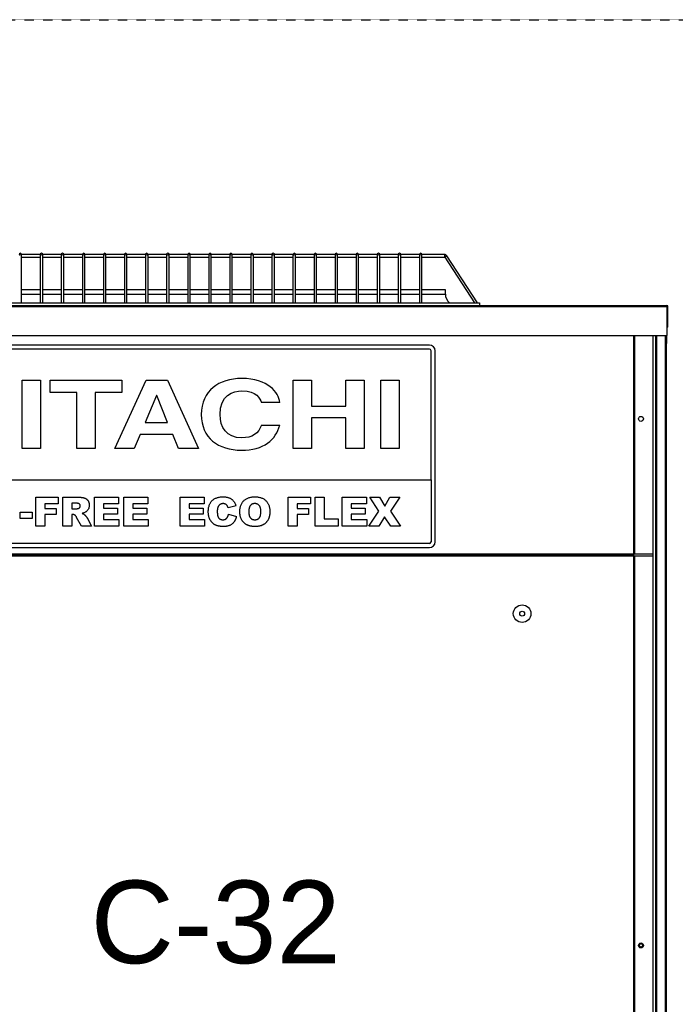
# Model space of a CAD drawing. Extents: x -90708 to 277869, y -117 to 207445.
# Tile 41 of 233: x -85899 to -85106, y 129228 to 130419. Entities that reach past the tile are written whole.
import ezdxf

# ---------------------------------------------------------------- set-up
doc = ezdxf.new("R2010")
doc.units = 0
doc.header["$MEASUREMENT"] = 0
doc.linetypes.add('DASHDOT', pattern=[1, 0.5, -0.25, 0, -0.25])
for name, color, linetype in [('ARQ - EQUIPO CONDENSADORA', 40, 'CONTINUOUS'), ('ARQ-GRELHAS', 30, 'CONTINUOUS'), ('TEXTO - CAP BTU', 30, 'CONTINUOUS')]:
    doc.layers.add(name, color=color, linetype=linetype)
doc.styles.add('ARIAL', font='arial.ttf')

msp = doc.modelspace()

# ---------------------------------------------------------------- linework, layer by layer
at = {"layer": 'ARQ - EQUIPO CONDENSADORA', "linetype": 'Continuous'}
for p, q in [((-85897.023, 130134.416), (-85897.023, 130135.327)), ((-85874.523, 130135.327), (-85897.023, 130135.327)), ((-85897.023, 130076.827), (-85897.023, 130134.416)), ((-85897.023, 130132.327), (-85874.523, 130132.327)), ((-85874.523, 130135.327), (-85874.523, 130134.416)), ((-85874.523, 130134.416), (-85874.523, 130076.827)), ((-85871.523, 130134.416), (-85871.523, 130135.327)), ((-85849.023, 130135.327), (-85871.523, 130135.327)), ((-85871.523, 130076.827), (-85871.523, 130134.416)), ((-85871.523, 130132.327), (-85849.023, 130132.327)), ((-85849.023, 130135.327), (-85849.023, 130134.416)), ((-85849.023, 130134.416), (-85849.023, 130076.827)), ((-85846.023, 130134.416), (-85846.023, 130135.327)), ((-85823.523, 130135.327), (-85846.023, 130135.327)), ((-85846.023, 130076.827), (-85846.023, 130134.416)), ((-85846.023, 130132.327), (-85823.523, 130132.327)), ((-85823.523, 130135.327), (-85823.523, 130134.416)), ((-85823.523, 130134.416), (-85823.523, 130076.827)), ((-85820.523, 130134.416), (-85820.523, 130135.327)), ((-85798.023, 130135.327), (-85820.523, 130135.327)), ((-85820.523, 130076.827), (-85820.523, 130134.416)), ((-85820.523, 130132.327), (-85798.023, 130132.327)), ((-85798.023, 130135.327), (-85798.023, 130134.416)), ((-85798.023, 130134.416), (-85798.023, 130076.827)), ((-85795.023, 130134.416), (-85795.023, 130135.327)), ((-85772.523, 130135.327), (-85795.023, 130135.327)), ((-85795.023, 130076.827), (-85795.023, 130134.416)), ((-85795.023, 130132.327), (-85772.523, 130132.327)), ((-85772.523, 130135.327), (-85772.523, 130134.416)), ((-85772.523, 130134.416), (-85772.523, 130076.827)), ((-85769.523, 130134.416), (-85769.523, 130135.327)), ((-85747.023, 130135.327), (-85769.523, 130135.327)), ((-85769.523, 130076.827), (-85769.523, 130134.416)), ((-85769.523, 130132.327), (-85747.023, 130132.327)), ((-85747.023, 130135.327), (-85747.023, 130134.416)), ((-85747.023, 130134.416), (-85747.023, 130076.827)), ((-85744.023, 130134.416), (-85744.023, 130135.327)), ((-85721.523, 130135.327), (-85744.023, 130135.327)), ((-85744.023, 130076.827), (-85744.023, 130134.416)), ((-85744.023, 130132.327), (-85721.523, 130132.327)), ((-85721.523, 130135.327), (-85721.523, 130134.416)), ((-85721.523, 130134.416), (-85721.523, 130076.827)), ((-85718.523, 130134.416), (-85718.523, 130135.327)), ((-85696.023, 130135.327), (-85718.523, 130135.327)), ((-85718.523, 130076.827), (-85718.523, 130134.416)), ((-85718.523, 130132.327), (-85696.023, 130132.327)), ((-85696.023, 130135.327), (-85696.023, 130134.416)), ((-85696.023, 130134.416), (-85696.023, 130076.827)), ((-85693.023, 130134.416), (-85693.023, 130135.327)), ((-85670.523, 130135.327), (-85693.023, 130135.327)), ((-85693.023, 130076.827), (-85693.023, 130134.416)), ((-85693.023, 130132.327), (-85670.523, 130132.327)), ((-85670.523, 130135.327), (-85670.523, 130134.416)), ((-85670.523, 130134.416), (-85670.523, 130076.827)), ((-85667.523, 130134.416), (-85667.523, 130135.327)), ((-85645.023, 130135.327), (-85667.523, 130135.327)), ((-85667.523, 130076.827), (-85667.523, 130134.416)), ((-85667.523, 130132.327), (-85645.023, 130132.327)), ((-85645.023, 130135.327), (-85645.023, 130134.416)), ((-85645.023, 130134.416), (-85645.023, 130076.827)), ((-85642.023, 130134.416), (-85642.023, 130135.327)), ((-85619.523, 130135.327), (-85642.023, 130135.327)), ((-85642.023, 130076.827), (-85642.023, 130134.416)), ((-85642.023, 130132.327), (-85619.523, 130132.327)), ((-85619.523, 130135.327), (-85619.523, 130134.416)), ((-85619.523, 130134.416), (-85619.523, 130076.827)), ((-85616.523, 130134.416), (-85616.523, 130135.327)), ((-85594.023, 130135.327), (-85616.523, 130135.327)), ((-85616.523, 130076.827), (-85616.523, 130134.416)), ((-85616.523, 130132.327), (-85594.023, 130132.327)), ((-85594.023, 130135.327), (-85594.023, 130134.416)), ((-85594.023, 130134.416), (-85594.023, 130076.827)), ((-85591.023, 130134.416), (-85591.023, 130135.327)), ((-85568.523, 130135.327), (-85591.023, 130135.327)), ((-85591.023, 130076.827), (-85591.023, 130134.416)), ((-85591.023, 130132.327), (-85568.523, 130132.327)), ((-85568.523, 130135.327), (-85568.523, 130134.416)), ((-85568.523, 130134.416), (-85568.523, 130076.827)), ((-85565.523, 130134.416), (-85565.523, 130135.327)), ((-85543.023, 130135.327), (-85565.523, 130135.327)), ((-85565.523, 130076.827), (-85565.523, 130134.416)), ((-85565.523, 130132.327), (-85543.023, 130132.327)), ((-85543.023, 130135.327), (-85543.023, 130134.416)), ((-85543.023, 130134.416), (-85543.023, 130076.827)), ((-85540.023, 130134.416), (-85540.023, 130135.327)), ((-85517.523, 130135.327), (-85540.023, 130135.327)), ((-85540.023, 130076.827), (-85540.023, 130134.416)), ((-85540.023, 130132.327), (-85517.523, 130132.327)), ((-85517.523, 130135.327), (-85517.523, 130134.416)), ((-85517.523, 130134.416), (-85517.523, 130076.827)), ((-85514.523, 130134.416), (-85514.523, 130135.327)), ((-85492.023, 130135.327), (-85514.523, 130135.327)), ((-85514.523, 130076.827), (-85514.523, 130134.416)), ((-85514.523, 130132.327), (-85492.023, 130132.327)), ((-85492.023, 130135.327), (-85492.023, 130134.416)), ((-85492.023, 130134.416), (-85492.023, 130076.827)), ((-85489.023, 130134.416), (-85489.023, 130135.327)), ((-85466.523, 130135.327), (-85489.023, 130135.327)), ((-85489.023, 130076.827), (-85489.023, 130134.416)), ((-85489.023, 130132.327), (-85466.523, 130132.327)), ((-85466.523, 130135.327), (-85466.523, 130134.416)), ((-85466.523, 130134.416), (-85466.523, 130076.827)), ((-85463.523, 130134.416), (-85463.523, 130135.327)), ((-85441.023, 130135.327), (-85463.523, 130135.327)), ((-85463.523, 130076.827), (-85463.523, 130134.416)), ((-85463.523, 130132.327), (-85441.023, 130132.327)), ((-85441.023, 130135.327), (-85441.023, 130134.416)), ((-85441.023, 130134.416), (-85441.023, 130076.827)), ((-85438.023, 130134.416), (-85438.023, 130135.327)), ((-85415.523, 130135.327), (-85438.023, 130135.327)), ((-85438.023, 130076.827), (-85438.023, 130134.416)), ((-85438.023, 130132.327), (-85415.523, 130132.327)), ((-85415.523, 130135.327), (-85415.523, 130134.416)), ((-85415.523, 130134.416), (-85415.523, 130076.827)), ((-85412.523, 130134.416), (-85412.523, 130135.327)), ((-85385.099, 130135.327), (-85412.523, 130135.327)), ((-85412.523, 130076.827), (-85412.523, 130134.416)), ((-85412.523, 130132.327), (-85385.099, 130132.327)), ((-85385.099, 130135.327), (-85385.099, 130132.327)), ((-85382.164, 130133.733), (-85384.68, 130132.099)), ((-85384.68, 130132.099), (-85348.786, 130076.827)), ((-85345.209, 130076.827), (-85382.164, 130133.733)), ((-85874.523, 130092.577), (-85897.023, 130092.577)), ((-85849.023, 130092.577), (-85871.523, 130092.577)), ((-85823.523, 130092.577), (-85846.023, 130092.577)), ((-85798.023, 130092.577), (-85820.523, 130092.577)), ((-85772.523, 130092.577), (-85795.023, 130092.577)), ((-85747.023, 130092.577), (-85769.523, 130092.577)), ((-85721.523, 130092.577), (-85744.023, 130092.577)), ((-85696.023, 130092.577), (-85718.523, 130092.577)), ((-85670.523, 130092.577), (-85693.023, 130092.577)), ((-85645.023, 130092.577), (-85667.523, 130092.577)), ((-85619.523, 130092.577), (-85642.023, 130092.577)), ((-85594.023, 130092.577), (-85616.523, 130092.577)), ((-85568.523, 130092.577), (-85591.023, 130092.577)), ((-85543.023, 130092.577), (-85565.523, 130092.577)), ((-85517.523, 130092.577), (-85540.023, 130092.577)), ((-85492.023, 130092.577), (-85514.523, 130092.577)), ((-85466.523, 130092.577), (-85489.023, 130092.577)), ((-85441.023, 130092.577), (-85463.523, 130092.577)), ((-85415.523, 130092.577), (-85438.023, 130092.577)), ((-85384.022, 130092.577), (-85412.523, 130092.577)), ((-85384.022, 130087.577), (-85384.022, 130092.577)), ((-86098.523, 130076.827), (-85342.523, 130076.827)), ((-85897.023, 130087.577), (-85874.523, 130087.577)), ((-85871.523, 130087.577), (-85849.023, 130087.577)), ((-85846.023, 130087.577), (-85823.523, 130087.577)), ((-85820.523, 130087.577), (-85798.023, 130087.577)), ((-85795.023, 130087.577), (-85772.523, 130087.577)), ((-85769.523, 130087.577), (-85747.023, 130087.577)), ((-85744.023, 130087.577), (-85721.523, 130087.577)), ((-85718.523, 130087.577), (-85696.023, 130087.577)), ((-85693.023, 130087.577), (-85670.523, 130087.577)), ((-85667.523, 130087.577), (-85645.023, 130087.577)), ((-85642.023, 130087.577), (-85619.523, 130087.577)), ((-85616.523, 130087.577), (-85594.023, 130087.577)), ((-85591.023, 130087.577), (-85568.523, 130087.577)), ((-85565.523, 130087.577), (-85543.023, 130087.577)), ((-85540.023, 130087.577), (-85517.523, 130087.577)), ((-85514.523, 130087.577), (-85492.023, 130087.577)), ((-85489.023, 130087.577), (-85466.523, 130087.577)), ((-85463.523, 130087.577), (-85441.023, 130087.577)), ((-85438.023, 130087.577), (-85415.523, 130087.577)), ((-85412.523, 130087.577), (-85384.022, 130087.577)), ((-85342.523, 130076.827), (-85342.523, 130073.827)), ((-86327.273, 130072.576), (-85115.773, 130072.576)), ((-86098.523, 130073.827), (-85212.523, 130073.827)), ((-85212.523, 130073.827), (-85115.774, 130073.827)), ((-85115.773, 130073.827), (-85115.774, 130073.827)), ((-85115.773, 130073.827), (-85115.774, 130073.827)), ((-85115.773, 130073.827), (-85115.773, 130072.576)), ((-85115.773, 130073.827), (-85115.773, 130072.576)), ((-85115.773, 130072.576), (-85115.773, 130037.577)), ((-85115.773, 130072.576), (-85114.523, 130072.576)), ((-85115.773, 130072.576), (-85115.773, 130037.577)), ((-85115.773, 130072.576), (-85114.523, 130072.576)), ((-85114.523, 130047.577), (-85114.523, 130072.576)), ((-85114.523, 130047.577), (-85114.523, 130072.576)), ((-85114.523, 130047.577), (-85115.773, 130047.577)), ((-85114.523, 130047.577), (-85115.773, 130047.577)), ((-86327.273, 130037.577), (-85115.773, 130037.577)), ((-85156.173, 130037.577), (-85156.173, 129773.078)), ((-85154.922, 130037.577), (-85154.922, 129773.078)), ((-85154.921, 130037.577), (-85154.921, 129773.078)), ((-85132.722, 130037.577), (-85132.722, 130025.078)), ((-85129.722, 130037.577), (-85129.722, 129851.576)), ((-85128.472, 130037.577), (-85128.472, 129851.576)), ((-85117.972, 130037.577), (-85117.972, 128665.076)), ((-85117.972, 130037.577), (-85117.972, 128665.076)), ((-85116.722, 130037.577), (-85116.722, 128665.076)), ((-85116.722, 130037.577), (-85116.722, 128665.076)), ((-85115.773, 130027.577), (-85115.773, 130037.577)), ((-85115.773, 130027.577), (-85115.773, 130037.577)), ((-85403.422, 130025.887), (-86039.422, 130025.887)), ((-85403.422, 130020.887), (-86039.422, 130020.887)), ((-85401.422, 129862.887), (-85401.422, 130018.887)), ((-85396.422, 129787.887), (-85396.422, 130018.887)), ((-85132.722, 130025.078), (-85132.722, 129816.078)), ((-85116.722, 130027.577), (-85115.773, 130027.577)), ((-85116.722, 130027.577), (-85115.773, 130027.577)), ((-85896.255, 129983.246), (-85874.003, 129983.246)), ((-85896.255, 129900.887), (-85896.255, 129983.246)), ((-85874.003, 129983.246), (-85874.003, 129900.887)), ((-85862.432, 129983.246), (-85775.796, 129983.246)), ((-85862.432, 129968.677), (-85862.432, 129983.246)), ((-85784.251, 129900.887), (-85746.275, 129983.246)), ((-85775.796, 129983.246), (-85775.796, 129968.677)), ((-85746.275, 129983.246), (-85720.609, 129983.246)), ((-85720.609, 129983.246), (-85683.077, 129900.887)), ((-85568.402, 129983.246), (-85546.15, 129983.246)), ((-85568.402, 129900.887), (-85568.402, 129983.246)), ((-85546.15, 129983.246), (-85546.15, 129952.046)), ((-85504.612, 129983.246), (-85482.36, 129983.246)), ((-85504.612, 129952.046), (-85504.612, 129983.246)), ((-85482.36, 129983.246), (-85482.36, 129900.887)), ((-85462.332, 129983.246), (-85440.08, 129983.246)), ((-85462.332, 129900.887), (-85462.332, 129983.246)), ((-85440.08, 129983.246), (-85440.08, 129900.887)), ((-85830.24, 129968.677), (-85862.432, 129968.677)), ((-85830.24, 129900.887), (-85830.24, 129968.677)), ((-85807.988, 129968.677), (-85807.988, 129900.887)), ((-85775.796, 129968.677), (-85807.988, 129968.677)), ((-85733.812, 129964.663), (-85747.46, 129932.087)), ((-85733.516, 129964.663), (-85733.812, 129964.663)), ((-85720.313, 129932.087), (-85733.516, 129964.663)), ((-85584.573, 129956.289), (-85606.825, 129956.289)), ((-85546.15, 129952.046), (-85504.612, 129952.046)), ((-85546.15, 129937.822), (-85546.15, 129900.887)), ((-85504.612, 129937.822), (-85546.15, 129937.822)), ((-85504.612, 129900.887), (-85504.612, 129937.822)), ((-85747.46, 129932.087), (-85720.313, 129932.087)), ((-85606.825, 129929.105), (-85584.573, 129929.105)), ((-85753.395, 129917.864), (-85760.812, 129900.887)), ((-85714.083, 129917.864), (-85753.395, 129917.864)), ((-85707.259, 129900.887), (-85714.083, 129917.864)), ((-85874.003, 129900.887), (-85896.255, 129900.887)), ((-85807.988, 129900.887), (-85830.24, 129900.887)), ((-85760.812, 129900.887), (-85784.251, 129900.887)), ((-85683.077, 129900.887), (-85707.259, 129900.887)), ((-85546.15, 129900.887), (-85568.402, 129900.887)), ((-85482.36, 129900.887), (-85504.612, 129900.887)), ((-85440.08, 129900.887), (-85462.332, 129900.887)), ((-85129.722, 129902.805), (-85129.722, 129415.576)), ((-85128.472, 129902.805), (-85128.472, 129415.576)), ((-86041.422, 129862.887), (-85401.422, 129862.887)), ((-85401.422, 129862.887), (-85401.422, 129787.887)), ((-85879.711, 129841.822), (-85852.893, 129841.822)), ((-85879.711, 129806.822), (-85879.711, 129841.822)), ((-85852.893, 129841.822), (-85852.893, 129833.641)), ((-85846.984, 129806.822), (-85846.984, 129841.822)), ((-85846.984, 129841.822), (-85828.823, 129841.822)), ((-85808.802, 129806.822), (-85808.802, 129841.822)), ((-85808.802, 129841.822), (-85779.711, 129841.822)), ((-85779.711, 129841.822), (-85779.711, 129833.641)), ((-85773.347, 129841.822), (-85744.257, 129841.822)), ((-85773.347, 129806.822), (-85773.347, 129841.822)), ((-85744.257, 129841.822), (-85744.257, 129833.641)), ((-85705.166, 129806.822), (-85705.166, 129841.822)), ((-85705.166, 129841.822), (-85676.075, 129841.822)), ((-85676.075, 129841.822), (-85676.075, 129833.641)), ((-85574.257, 129806.822), (-85574.257, 129841.822)), ((-85574.257, 129841.822), (-85547.438, 129841.822)), ((-85547.438, 129841.822), (-85547.438, 129833.641)), ((-85541.529, 129841.822), (-85530.62, 129841.822)), ((-85541.529, 129806.822), (-85541.529, 129841.822)), ((-85530.62, 129841.822), (-85530.62, 129815.459)), ((-85508.802, 129841.822), (-85479.711, 129841.822)), ((-85508.802, 129806.822), (-85508.802, 129841.822)), ((-85479.711, 129841.822), (-85479.711, 129833.641)), ((-85475.62, 129841.822), (-85463.802, 129841.822)), ((-85464.605, 129825.061), (-85475.62, 129841.822)), ((-85463.802, 129841.822), (-85457.453, 129831.055)), ((-85457.453, 129831.055), (-85451.075, 129841.822)), ((-85451.075, 129841.822), (-85439.257, 129841.822)), ((-85439.257, 129841.822), (-85450.379, 129824.869)), ((-85132.722, 129838.805), (-85132.722, 128803.248)), ((-85852.893, 129833.641), (-85868.802, 129833.641)), ((-85868.802, 129833.641), (-85868.802, 129828.186)), ((-85868.802, 129828.186), (-85855.166, 129828.186)), ((-85855.166, 129828.186), (-85855.166, 129820.913)), ((-85831.259, 129834.55), (-85836.075, 129834.55)), ((-85836.075, 129834.55), (-85836.075, 129827.732)), ((-85836.075, 129827.732), (-85831.451, 129827.732)), ((-85779.711, 129833.641), (-85797.893, 129833.641)), ((-85797.893, 129833.641), (-85797.893, 129828.641)), ((-85797.893, 129828.641), (-85781.075, 129828.641)), ((-85781.075, 129828.641), (-85781.075, 129821.368)), ((-85744.257, 129833.641), (-85762.438, 129833.641)), ((-85762.438, 129833.641), (-85762.438, 129828.641)), ((-85762.438, 129828.641), (-85745.62, 129828.641)), ((-85745.62, 129828.641), (-85745.62, 129821.368)), ((-85676.075, 129833.641), (-85694.257, 129833.641)), ((-85694.257, 129833.641), (-85694.257, 129828.641)), ((-85694.257, 129828.641), (-85677.438, 129828.641)), ((-85677.438, 129828.641), (-85677.438, 129821.368)), ((-85637.438, 129831.254), (-85646.984, 129829.095)), ((-85547.438, 129833.641), (-85563.347, 129833.641)), ((-85563.347, 129833.641), (-85563.347, 129828.186)), ((-85563.347, 129828.186), (-85549.711, 129828.186)), ((-85549.711, 129828.186), (-85549.711, 129820.913)), ((-85479.711, 129833.641), (-85497.893, 129833.641)), ((-85497.893, 129833.641), (-85497.893, 129828.641)), ((-85497.893, 129828.641), (-85481.075, 129828.641)), ((-85481.075, 129828.641), (-85481.075, 129821.368)), ((-85898.802, 129823.641), (-85884.257, 129823.641)), ((-85898.802, 129815.913), (-85898.802, 129823.641)), ((-85884.257, 129815.913), (-85898.802, 129815.913)), ((-85884.257, 129823.641), (-85884.257, 129815.913)), ((-85868.802, 129820.913), (-85868.802, 129806.822)), ((-85855.166, 129820.913), (-85868.802, 129820.913)), ((-85835.116, 129820.913), (-85836.075, 129820.913)), ((-85836.075, 129820.913), (-85836.075, 129806.822)), ((-85824.747, 129806.822), (-85830.499, 129817.433)), ((-85817.843, 129816.801), (-85812.438, 129806.822)), ((-85781.075, 129821.368), (-85797.893, 129821.368)), ((-85797.893, 129821.368), (-85797.893, 129815.004)), ((-85797.893, 129815.004), (-85779.257, 129815.004)), ((-85779.257, 129815.004), (-85779.257, 129806.822)), ((-85762.438, 129821.368), (-85762.438, 129815.004)), ((-85745.62, 129821.368), (-85762.438, 129821.368)), ((-85762.438, 129815.004), (-85743.802, 129815.004)), ((-85743.802, 129815.004), (-85743.802, 129806.822)), ((-85694.257, 129821.368), (-85694.257, 129815.004)), ((-85677.438, 129821.368), (-85694.257, 129821.368)), ((-85694.257, 129815.004), (-85675.62, 129815.004)), ((-85675.62, 129815.004), (-85675.62, 129806.822)), ((-85646.529, 129821.368), (-85636.984, 129818.499)), ((-85549.711, 129820.913), (-85563.347, 129820.913)), ((-85563.347, 129820.913), (-85563.347, 129806.822)), ((-85530.62, 129815.459), (-85513.802, 129815.459)), ((-85513.802, 129815.459), (-85513.802, 129806.822)), ((-85481.075, 129821.368), (-85497.893, 129821.368)), ((-85497.893, 129821.368), (-85497.893, 129815.004)), ((-85497.893, 129815.004), (-85479.257, 129815.004)), ((-85479.257, 129815.004), (-85479.257, 129806.822)), ((-85476.529, 129806.822), (-85464.605, 129825.061)), ((-85457.666, 129818.065), (-85464.711, 129806.822)), ((-85450.166, 129806.822), (-85457.666, 129818.065)), ((-85450.379, 129824.869), (-85438.347, 129806.822)), ((-85868.802, 129806.822), (-85879.711, 129806.822)), ((-85836.075, 129806.822), (-85846.984, 129806.822)), ((-85812.438, 129806.822), (-85824.747, 129806.822)), ((-85779.257, 129806.822), (-85808.802, 129806.822)), ((-85743.802, 129806.822), (-85773.347, 129806.822)), ((-85675.62, 129806.822), (-85705.166, 129806.822)), ((-85563.347, 129806.822), (-85574.257, 129806.822)), ((-85513.802, 129806.822), (-85541.529, 129806.822)), ((-85479.257, 129806.822), (-85508.802, 129806.822)), ((-85464.711, 129806.822), (-85476.529, 129806.822)), ((-85438.347, 129806.822), (-85450.166, 129806.822)), ((-85403.422, 129785.887), (-86039.422, 129785.887)), ((-86039.422, 129780.887), (-85403.422, 129780.887)), ((-85156.173, 129773.078), (-86285.971, 129773.078)), ((-85156.173, 129771.827), (-86285.971, 129771.827)), ((-86285.971, 129771.827), (-85156.173, 129771.827)), ((-85156.173, 129770.576), (-86285.971, 129770.576)), ((-85154.922, 129773.078), (-85156.173, 129773.078)), ((-85156.173, 129773.078), (-85156.173, 129771.827)), ((-85156.173, 129771.827), (-85156.173, 129770.576)), ((-85156.173, 129770.576), (-85156.173, 128688.576)), ((-85154.922, 129770.576), (-85156.173, 129770.576)), ((-85154.921, 129773.078), (-85154.922, 129773.078)), ((-85154.922, 129770.576), (-85154.922, 128688.576)), ((-85154.921, 129770.576), (-85154.922, 129770.576)), ((-85132.722, 129773.078), (-85154.921, 129773.078)), ((-85154.921, 129770.576), (-85154.921, 128688.576)), ((-85132.722, 129770.576), (-85154.921, 129770.576)), ((-85129.722, 129428.779), (-85129.722, 129265.576)), ((-85128.472, 129428.779), (-85128.472, 129265.576)), ((-85129.722, 129299.091), (-85129.722, 128766.576)), ((-85128.472, 129299.091), (-85128.472, 128766.576))]:
    msp.add_line(p, q, dxfattribs=at)
at = {"layer": 'ARQ - EQUIPO CONDENSADORA', "linetype": 'Continuous', "flags": 128}
for points in [[(-85900.023, 130134.416), (-85899.909, 130134.729), (-85899.584, 130134.994), (-85899.097, 130135.171), (-85898.523, 130135.233)], [(-85898.523, 130135.233), (-85897.949, 130135.171), (-85897.462, 130134.994), (-85897.137, 130134.729), (-85897.023, 130134.416)], [(-85874.523, 130134.416), (-85874.409, 130134.729), (-85874.084, 130134.994), (-85873.597, 130135.171), (-85873.023, 130135.233)], [(-85873.023, 130135.233), (-85872.449, 130135.171), (-85871.962, 130134.994), (-85871.637, 130134.729), (-85871.523, 130134.416)], [(-85849.023, 130134.416), (-85848.909, 130134.729), (-85848.584, 130134.994), (-85848.097, 130135.171), (-85847.523, 130135.233)], [(-85847.523, 130135.233), (-85846.949, 130135.171), (-85846.462, 130134.994), (-85846.137, 130134.729), (-85846.023, 130134.416)], [(-85823.523, 130134.416), (-85823.409, 130134.729), (-85823.084, 130134.994), (-85822.597, 130135.171), (-85822.023, 130135.233)], [(-85822.023, 130135.233), (-85821.449, 130135.171), (-85820.962, 130134.994), (-85820.637, 130134.729), (-85820.523, 130134.416)], [(-85798.023, 130134.416), (-85797.909, 130134.729), (-85797.584, 130134.994), (-85797.097, 130135.171), (-85796.523, 130135.233)], [(-85796.523, 130135.233), (-85795.949, 130135.171), (-85795.462, 130134.994), (-85795.137, 130134.729), (-85795.023, 130134.416)], [(-85772.523, 130134.416), (-85772.409, 130134.729), (-85772.084, 130134.994), (-85771.597, 130135.171), (-85771.023, 130135.233)], [(-85771.023, 130135.233), (-85770.449, 130135.171), (-85769.962, 130134.994), (-85769.637, 130134.729), (-85769.523, 130134.416)], [(-85747.023, 130134.416), (-85746.909, 130134.729), (-85746.584, 130134.994), (-85746.097, 130135.171), (-85745.523, 130135.233)], [(-85745.523, 130135.233), (-85744.949, 130135.171), (-85744.462, 130134.994), (-85744.137, 130134.729), (-85744.023, 130134.416)], [(-85721.523, 130134.416), (-85721.409, 130134.729), (-85721.084, 130134.994), (-85720.597, 130135.171), (-85720.023, 130135.233)], [(-85720.023, 130135.233), (-85719.449, 130135.171), (-85718.962, 130134.994), (-85718.637, 130134.729), (-85718.523, 130134.416)], [(-85696.023, 130134.416), (-85695.909, 130134.729), (-85695.584, 130134.994), (-85695.097, 130135.171), (-85694.523, 130135.233)], [(-85694.523, 130135.233), (-85693.949, 130135.171), (-85693.462, 130134.994), (-85693.137, 130134.729), (-85693.023, 130134.416)], [(-85670.523, 130134.416), (-85670.409, 130134.729), (-85670.084, 130134.994), (-85669.597, 130135.171), (-85669.023, 130135.233)], [(-85669.023, 130135.233), (-85668.449, 130135.171), (-85667.962, 130134.994), (-85667.637, 130134.729), (-85667.523, 130134.416)], [(-85645.023, 130134.416), (-85644.909, 130134.729), (-85644.584, 130134.994), (-85644.097, 130135.171), (-85643.523, 130135.233)], [(-85643.523, 130135.233), (-85642.949, 130135.171), (-85642.462, 130134.994), (-85642.137, 130134.729), (-85642.023, 130134.416)], [(-85619.523, 130134.416), (-85619.409, 130134.729), (-85619.084, 130134.994), (-85618.597, 130135.171), (-85618.023, 130135.233)], [(-85618.023, 130135.233), (-85617.449, 130135.171), (-85616.962, 130134.994), (-85616.637, 130134.729), (-85616.523, 130134.416)], [(-85594.023, 130134.416), (-85593.909, 130134.729), (-85593.584, 130134.994), (-85593.097, 130135.171), (-85592.523, 130135.233)], [(-85592.523, 130135.233), (-85591.949, 130135.171), (-85591.462, 130134.994), (-85591.137, 130134.729), (-85591.023, 130134.416)], [(-85568.523, 130134.416), (-85568.409, 130134.729), (-85568.084, 130134.994), (-85567.597, 130135.171), (-85567.023, 130135.233)], [(-85567.023, 130135.233), (-85566.449, 130135.171), (-85565.962, 130134.994), (-85565.637, 130134.729), (-85565.523, 130134.416)], [(-85543.023, 130134.416), (-85542.909, 130134.729), (-85542.584, 130134.994), (-85542.097, 130135.171), (-85541.523, 130135.233)], [(-85541.523, 130135.233), (-85540.949, 130135.171), (-85540.462, 130134.994), (-85540.137, 130134.729), (-85540.023, 130134.416)], [(-85517.523, 130134.416), (-85517.409, 130134.729), (-85517.084, 130134.994), (-85516.597, 130135.171), (-85516.023, 130135.233)], [(-85516.023, 130135.233), (-85515.449, 130135.171), (-85514.962, 130134.994), (-85514.637, 130134.729), (-85514.523, 130134.416)], [(-85492.023, 130134.416), (-85491.909, 130134.729), (-85491.584, 130134.994), (-85491.097, 130135.171), (-85490.523, 130135.233)], [(-85490.523, 130135.233), (-85489.949, 130135.171), (-85489.462, 130134.994), (-85489.137, 130134.729), (-85489.023, 130134.416)], [(-85466.523, 130134.416), (-85466.409, 130134.729), (-85466.084, 130134.994), (-85465.597, 130135.171), (-85465.023, 130135.233)], [(-85465.023, 130135.233), (-85464.449, 130135.171), (-85463.962, 130134.994), (-85463.637, 130134.729), (-85463.523, 130134.416)], [(-85441.023, 130134.416), (-85440.909, 130134.729), (-85440.584, 130134.994), (-85440.097, 130135.171), (-85439.523, 130135.233)], [(-85439.523, 130135.233), (-85438.949, 130135.171), (-85438.462, 130134.994), (-85438.137, 130134.729), (-85438.023, 130134.416)], [(-85415.523, 130134.416), (-85415.409, 130134.729), (-85415.084, 130134.994), (-85414.597, 130135.171), (-85414.023, 130135.233)], [(-85414.023, 130135.233), (-85413.449, 130135.171), (-85412.962, 130134.994), (-85412.637, 130134.729), (-85412.523, 130134.416)]]:
    msp.add_lwpolyline(points, dxfattribs=at)
at = {"layer": 'ARQ - EQUIPO CONDENSADORA', "linetype": 'Continuous'}
for centre, radius in [((-85147.222, 129936.539), 3), ((-85291.072, 129700.941), 10.679), ((-85291.072, 129700.941), 3), ((-85147.222, 129299.576), 3), ((-85147.222, 129299.576), 2)]:
    msp.add_circle(centre, radius, dxfattribs=at)
for centre, radius, start, end in [((-85898.523, 130135.327), 1.5, 90, 180), ((-85898.523, 130135.327), 1.5, 0, 90), ((-85873.023, 130135.327), 1.5, 90, 180), ((-85873.023, 130135.327), 1.5, 0, 90), ((-85847.523, 130135.327), 1.5, 90, 180), ((-85847.523, 130135.327), 1.5, 0, 90), ((-85822.023, 130135.327), 1.5, 90, 180), ((-85822.023, 130135.327), 1.5, 0, 90), ((-85796.523, 130135.327), 1.5, 90, 180), ((-85796.523, 130135.327), 1.5, 0, 90), ((-85771.023, 130135.327), 1.5, 90, 180), ((-85771.023, 130135.327), 1.5, 0, 90), ((-85745.523, 130135.327), 1.5, 90, 180), ((-85745.523, 130135.327), 1.5, 0, 90), ((-85720.023, 130135.327), 1.5, 90, 180), ((-85720.023, 130135.327), 1.5, 0, 90), ((-85694.523, 130135.327), 1.5, 90, 180), ((-85694.523, 130135.327), 1.5, 0, 90), ((-85669.023, 130135.327), 1.5, 90, 180), ((-85669.023, 130135.327), 1.5, 0, 90), ((-85643.523, 130135.327), 1.5, 90, 180), ((-85643.523, 130135.327), 1.5, 0, 90), ((-85618.023, 130135.327), 1.5, 90, 180), ((-85618.023, 130135.327), 1.5, 0, 90), ((-85592.523, 130135.327), 1.5, 90, 180), ((-85592.523, 130135.327), 1.5, 0, 90), ((-85567.023, 130135.327), 1.5, 90, 180), ((-85567.023, 130135.327), 1.5, 0, 90), ((-85541.523, 130135.327), 1.5, 90, 180), ((-85541.523, 130135.327), 1.5, 0, 90), ((-85516.023, 130135.327), 1.5, 90, 180), ((-85516.023, 130135.327), 1.5, 0, 90), ((-85490.523, 130135.327), 1.5, 90, 180), ((-85490.523, 130135.327), 1.5, 0, 90), ((-85465.023, 130135.327), 1.5, 90, 180), ((-85465.023, 130135.327), 1.5, 0, 90), ((-85439.523, 130135.327), 1.5, 90, 180), ((-85439.523, 130135.327), 1.5, 0, 90), ((-85414.023, 130135.327), 1.5, 90, 180), ((-85414.023, 130135.327), 1.5, 0, 90), ((-85385.099, 130131.827), 3.5, 33, 90), ((-85385.099, 130131.827), 0.5, 33, 90), ((-85370.272, 130087.577), 13.75, 180, 231.427349), ((-85115.774, 130072.576), 1.251, 89.9542, 90), ((-85115.774, 130072.576), 1.251, 89.9542, 90), ((-85115.774, 130072.576), 1.251, 0, 89.9542), ((-85115.774, 130072.576), 1.251, 0, 89.9542), ((-85403.422, 130018.887), 7, 0, 90), ((-85403.422, 130018.887), 2, 0, 90), ((-85403.422, 129787.887), 2, 270, 0), ((-85403.422, 129787.887), 7, 270, 0)]:
    msp.add_arc(centre, radius, start, end, dxfattribs=at)
for points in [[(-85630.561, 129985.424), (-85658.005, 129985.424), (-85679.517, 129970.743), (-85679.517, 129941.952)], [(-85584.573, 129956.289), (-85585.759, 129968.448), (-85598.666, 129985.424), (-85630.561, 129985.424)], [(-85656.819, 129941.722), (-85656.819, 129965.007), (-85641.093, 129970.513), (-85630.412, 129970.513)], [(-85630.412, 129970.513), (-85612.018, 129970.513), (-85608.605, 129961.222), (-85606.825, 129956.289)], [(-85679.517, 129941.952), (-85679.517, 129913.505), (-85659.193, 129898.689), (-85630.858, 129898.689)], [(-85630.412, 129913.62), (-85649.253, 129913.62), (-85656.819, 129926.925), (-85656.819, 129941.722)], [(-85630.858, 129898.689), (-85604.155, 129898.689), (-85589.024, 129911.212), (-85584.573, 129929.105)], [(-85606.825, 129929.105), (-85609.495, 129919.011), (-85618.099, 129913.62), (-85630.412, 129913.62)]]:
    msp.add_open_spline(points, degree=3, dxfattribs=at)
for points, knots in [([(-85828.823, 129841.822), (-85828.414, 129841.82), (-85827.62, 129841.815), (-85826.47, 129841.77), (-85825.394, 129841.709), (-85824.391, 129841.62), (-85823.463, 129841.49), (-85822.61, 129841.342), (-85821.83, 129841.177), (-85821.121, 129840.965), (-85820.457, 129840.733), (-85819.836, 129840.448), (-85819.252, 129840.108), (-85818.691, 129839.738), (-85818.168, 129839.312), (-85817.676, 129838.844), (-85817.224, 129838.322), (-85816.798, 129837.764), (-85816.413, 129837.167), (-85816.079, 129836.532), (-85815.793, 129835.866), (-85815.57, 129835.164), (-85815.38, 129834.438), (-85815.254, 129833.675), (-85815.185, 129832.88), (-85815.172, 129832.339), (-85815.166, 129832.064)], [0, 0, 0, 0, 0.06375675, 0.12349654, 0.17924053, 0.23142102, 0.28014961, 0.32504303, 0.36617294, 0.40418861, 0.44020672, 0.4754935, 0.51032319, 0.54538024, 0.57996932, 0.61515589, 0.65093189, 0.6874889, 0.72428842, 0.76137833, 0.79902426, 0.83701492, 0.87580502, 0.91578979, 0.95722726, 1, 1, 1, 1]), ([(-85671.075, 129824.408), (-85671.063, 129825.104), (-85671.04, 129826.461), (-85670.81, 129828.434), (-85670.465, 129830.287), (-85669.962, 129832.016), (-85669.305, 129833.614), (-85668.515, 129835.093), (-85667.57, 129836.442), (-85666.489, 129837.669), (-85665.271, 129838.757), (-85663.931, 129839.701), (-85662.471, 129840.502), (-85660.891, 129841.153), (-85659.192, 129841.659), (-85657.375, 129842.015), (-85655.439, 129842.241), (-85654.108, 129842.265), (-85653.426, 129842.277)], [0, 0, 0, 0, 0.07305184, 0.14226925, 0.20801864, 0.27064806, 0.3307834, 0.38889363, 0.44614211, 0.50314392, 0.56012516, 0.61696717, 0.67475975, 0.73443596, 0.79587493, 0.86045368, 0.92843727, 1, 1, 1, 1]), ([(-85653.426, 129842.277), (-85652.89, 129842.269), (-85651.847, 129842.254), (-85650.326, 129842.126), (-85648.894, 129841.911), (-85647.547, 129841.628), (-85646.293, 129841.239), (-85645.119, 129840.782), (-85644.039, 129840.226), (-85643.038, 129839.589), (-85642.12, 129838.857), (-85641.261, 129838.045), (-85640.473, 129837.133), (-85639.73, 129836.142), (-85639.065, 129835.046), (-85638.454, 129833.867), (-85637.904, 129832.597), (-85637.596, 129831.709), (-85637.438, 129831.254)], [0, 0, 0, 0, 0.07610948, 0.14840676, 0.21682275, 0.2819293, 0.34390564, 0.40329437, 0.46080916, 0.51637358, 0.57173673, 0.62745799, 0.684241, 0.7429532, 0.8034049, 0.86634295, 0.9316329, 1, 1, 1, 1]), ([(-85632.893, 129824.301), (-85632.877, 129824.991), (-85632.847, 129826.333), (-85632.627, 129828.289), (-85632.252, 129830.13), (-85631.728, 129831.852), (-85631.06, 129833.46), (-85630.23, 129834.945), (-85629.254, 129836.317), (-85628.128, 129837.563), (-85626.866, 129838.671), (-85625.491, 129839.647), (-85623.984, 129840.456), (-85622.367, 129841.126), (-85620.631, 129841.644), (-85618.781, 129842.007), (-85616.815, 129842.243), (-85615.462, 129842.266), (-85614.768, 129842.277)], [0, 0, 0, 0, 0.071344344, 0.138901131, 0.203429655, 0.265428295, 0.324943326, 0.383291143, 0.441077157, 0.498840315, 0.556642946, 0.614487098, 0.673027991, 0.733221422, 0.79538346, 0.860103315, 0.928174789, 1, 1, 1, 1]), ([(-85614.768, 129842.277), (-85614.059, 129842.265), (-85612.679, 129842.241), (-85610.672, 129842.015), (-85608.786, 129841.659), (-85607.028, 129841.149), (-85605.394, 129840.494), (-85603.888, 129839.689), (-85602.504, 129838.738), (-85601.254, 129837.641), (-85600.135, 129836.42), (-85599.169, 129835.07), (-85598.35, 129833.608), (-85597.68, 129832.026), (-85597.162, 129830.328), (-85596.799, 129828.516), (-85596.563, 129826.59), (-85596.541, 129825.265), (-85596.529, 129824.585)], [0, 0, 0, 0, 0.07351786, 0.1432345, 0.20930979, 0.27253422, 0.33295272, 0.39177181, 0.44937087, 0.50684082, 0.56406911, 0.62094598, 0.67870836, 0.73772578, 0.79890166, 0.86261468, 0.92942932, 1, 1, 1, 1]), ([(-85831.451, 129827.732), (-85831.297, 129827.739), (-85830.928, 129827.756), (-85830.289, 129827.852), (-85829.474, 129827.993), (-85828.875, 129828.118), (-85828.546, 129828.186)], [0, 0, 0, 0, 0.1571357, 0.37621923, 0.65786873, 1, 1, 1, 1]), ([(-85826.075, 129831.183), (-85826.088, 129831.44), (-85826.114, 129831.929), (-85826.313, 129832.623), (-85826.674, 129833.21), (-85827.077, 129833.622), (-85827.473, 129833.898), (-85827.841, 129834.073), (-85828.266, 129834.219), (-85828.751, 129834.339), (-85829.291, 129834.439), (-85829.895, 129834.497), (-85830.556, 129834.543), (-85831.018, 129834.548), (-85831.259, 129834.55)], [0, 0, 0, 0, 0.10898964, 0.2075484, 0.3026768, 0.39860326, 0.44989076, 0.50696497, 0.57084309, 0.64030245, 0.71894558, 0.80383734, 0.89748407, 1, 1, 1, 1]), ([(-85828.546, 129828.186), (-85828.371, 129828.227), (-85828.025, 129828.308), (-85827.549, 129828.542), (-85827.117, 129828.844), (-85826.752, 129829.228), (-85826.455, 129829.669), (-85826.232, 129830.144), (-85826.098, 129830.655), (-85826.083, 129831.005), (-85826.075, 129831.183)], [0, 0, 0, 0, 0.127519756, 0.252612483, 0.374626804, 0.500927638, 0.62709356, 0.751469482, 0.873239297, 1, 1, 1, 1]), ([(-85815.166, 129832.064), (-85815.179, 129831.594), (-85815.205, 129830.678), (-85815.453, 129829.358), (-85815.85, 129828.131), (-85816.416, 129827.013), (-85817.119, 129825.997), (-85817.943, 129825.082), (-85818.885, 129824.261), (-85819.593, 129823.812), (-85819.953, 129823.584)], [0, 0, 0, 0, 0.13774918, 0.26840829, 0.39273768, 0.51482305, 0.63467068, 0.75419782, 0.87535085, 1, 1, 1, 1]), ([(-85658.703, 129831.205), (-85658.821, 129831.015), (-85659.066, 129830.623), (-85659.356, 129829.963), (-85659.618, 129829.237), (-85659.807, 129828.427), (-85659.975, 129827.547), (-85660.082, 129826.585), (-85660.157, 129825.55), (-85660.163, 129824.834), (-85660.166, 129824.464)], [0, 0, 0, 0, 0.0956557, 0.19840215, 0.30829372, 0.4265677, 0.554694, 0.69280689, 0.84148281, 1, 1, 1, 1]), ([(-85653.127, 129834.095), (-85653.421, 129834.088), (-85653.996, 129834.074), (-85654.831, 129833.936), (-85655.615, 129833.709), (-85656.343, 129833.385), (-85657.025, 129832.98), (-85657.647, 129832.477), (-85658.213, 129831.883), (-85658.537, 129831.433), (-85658.703, 129831.205)], [0, 0, 0, 0, 0.13435558, 0.26263719, 0.38558059, 0.5062353, 0.62613533, 0.74698404, 0.87099458, 1, 1, 1, 1]), ([(-85648.021, 129831.474), (-85648.174, 129831.678), (-85648.477, 129832.077), (-85649.011, 129832.598), (-85649.589, 129833.049), (-85650.216, 129833.426), (-85650.888, 129833.728), (-85651.602, 129833.94), (-85652.353, 129834.072), (-85652.866, 129834.087), (-85653.127, 129834.095)], [0, 0, 0, 0, 0.12779325, 0.2514231, 0.37346955, 0.49564921, 0.61810065, 0.7422728, 0.86897664, 1, 1, 1, 1]), ([(-85646.984, 129829.095), (-85647.063, 129829.35), (-85647.212, 129829.825), (-85647.47, 129830.475), (-85647.725, 129831.022), (-85647.928, 129831.332), (-85648.021, 129831.474)], [0, 0, 0, 0, 0.30689066, 0.57366346, 0.80408758, 1, 1, 1, 1]), ([(-85614.796, 129834.095), (-85615.059, 129834.089), (-85615.576, 129834.076), (-85616.333, 129833.966), (-85617.051, 129833.792), (-85617.727, 129833.54), (-85618.362, 129833.218), (-85618.962, 129832.827), (-85619.518, 129832.361), (-85620.036, 129831.824), (-85620.499, 129831.204), (-85620.899, 129830.489), (-85621.239, 129829.684), (-85621.514, 129828.784), (-85621.723, 129827.792), (-85621.878, 129826.711), (-85621.97, 129825.536), (-85621.979, 129824.723), (-85621.984, 129824.301)], [0, 0, 0, 0, 0.057141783, 0.112197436, 0.165706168, 0.217289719, 0.268577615, 0.32021241, 0.372427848, 0.425894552, 0.4817443, 0.540237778, 0.603375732, 0.671206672, 0.744336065, 0.823319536, 0.908436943, 1, 1, 1, 1]), ([(-85607.438, 129824.77), (-85607.443, 129825.161), (-85607.452, 129825.917), (-85607.545, 129827.011), (-85607.697, 129828.023), (-85607.919, 129828.951), (-85608.193, 129829.802), (-85608.532, 129830.573), (-85608.938, 129831.26), (-85609.405, 129831.864), (-85609.926, 129832.39), (-85610.49, 129832.848), (-85611.098, 129833.237), (-85611.755, 129833.544), (-85612.449, 129833.802), (-85613.195, 129833.965), (-85613.981, 129834.076), (-85614.521, 129834.089), (-85614.796, 129834.095)], [0, 0, 0, 0, 0.08666325, 0.16781279, 0.24326335, 0.31343737, 0.37919167, 0.44124864, 0.49987185, 0.55564141, 0.6102217, 0.66360688, 0.71648352, 0.77003114, 0.82417781, 0.88022107, 0.93903445, 1, 1, 1, 1]), ([(-85832.46, 129820.111), (-85832.658, 129820.233), (-85833.053, 129820.477), (-85833.705, 129820.732), (-85834.398, 129820.886), (-85834.874, 129820.904), (-85835.116, 129820.913)], [0, 0, 0, 0, 0.247455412, 0.4942802, 0.742133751, 1, 1, 1, 1]), ([(-85830.499, 129817.433), (-85830.672, 129817.749), (-85830.991, 129818.331), (-85831.497, 129819.092), (-85831.959, 129819.694), (-85832.306, 129819.983), (-85832.46, 129820.111)], [0, 0, 0, 0, 0.32273413, 0.5957131, 0.82081531, 1, 1, 1, 1]), ([(-85819.953, 129823.584), (-85820.208, 129823.447), (-85820.753, 129823.155), (-85821.667, 129822.791), (-85822.714, 129822.469), (-85823.46, 129822.287), (-85823.852, 129822.192)], [0, 0, 0, 0, 0.20947886, 0.44565108, 0.7089516, 1, 1, 1, 1]), ([(-85823.852, 129822.192), (-85823.552, 129822.086), (-85822.992, 129821.889), (-85822.227, 129821.563), (-85821.591, 129821.235), (-85821.227, 129820.99), (-85821.061, 129820.878)], [0, 0, 0, 0, 0.3077532, 0.57497553, 0.80589874, 1, 1, 1, 1]), ([(-85821.061, 129820.878), (-85820.95, 129820.787), (-85820.693, 129820.577), (-85820.301, 129820.165), (-85819.842, 129819.632), (-85819.345, 129819.008), (-85818.85, 129818.37), (-85818.424, 129817.776), (-85818.091, 129817.266), (-85817.919, 129816.944), (-85817.843, 129816.801)], [0, 0, 0, 0, 0.08210905, 0.19090177, 0.32602733, 0.48677726, 0.64989675, 0.7904421, 0.90676918, 1, 1, 1, 1]), ([(-85652.857, 129806.368), (-85653.324, 129806.374), (-85654.234, 129806.387), (-85655.566, 129806.456), (-85656.832, 129806.581), (-85658.032, 129806.77), (-85659.172, 129806.991), (-85660.244, 129807.276), (-85661.25, 129807.609), (-85662.196, 129807.994), (-85663.097, 129808.445), (-85663.954, 129808.981), (-85664.786, 129809.587), (-85665.578, 129810.28), (-85666.348, 129811.042), (-85667.09, 129811.881), (-85667.787, 129812.809), (-85668.467, 129813.798), (-85669.085, 129814.868), (-85669.62, 129816.018), (-85670.064, 129817.243), (-85670.432, 129818.537), (-85670.726, 129819.901), (-85670.929, 129821.339), (-85671.049, 129822.85), (-85671.066, 129823.882), (-85671.075, 129824.408)], [0, 0, 0, 0, 0.04781877, 0.09326568, 0.13668389, 0.17818016, 0.21777871, 0.25568807, 0.2917576, 0.32636892, 0.3603396, 0.3948879, 0.42978814, 0.46574565, 0.50264093, 0.54081272, 0.58046849, 0.62152815, 0.66382082, 0.70692454, 0.75137829, 0.79731437, 0.84472309, 0.89424804, 0.94610429, 1, 1, 1, 1]), ([(-85660.166, 129824.464), (-85660.16, 129824.007), (-85660.149, 129823.133), (-85660.076, 129821.876), (-85659.932, 129820.731), (-85659.744, 129819.696), (-85659.508, 129818.768), (-85659.202, 129817.958), (-85658.852, 129817.251), (-85658.43, 129816.658), (-85657.963, 129816.157), (-85657.454, 129815.724), (-85656.897, 129815.364), (-85656.303, 129815.059), (-85655.657, 129814.833), (-85654.968, 129814.673), (-85654.236, 129814.57), (-85653.734, 129814.557), (-85653.475, 129814.55)], [0, 0, 0, 0, 0.10013679, 0.19161178, 0.27576957, 0.35278863, 0.42199029, 0.48519264, 0.5422626, 0.59436355, 0.64391537, 0.69213513, 0.74047752, 0.78873075, 0.83827985, 0.88999201, 0.94339874, 1, 1, 1, 1]), ([(-85653.475, 129814.55), (-85653.227, 129814.556), (-85652.742, 129814.568), (-85652.037, 129814.641), (-85651.382, 129814.786), (-85650.773, 129814.978), (-85650.208, 129815.217), (-85649.692, 129815.518), (-85649.226, 129815.877), (-85648.807, 129816.294), (-85648.421, 129816.757), (-85648.073, 129817.275), (-85647.747, 129817.838), (-85647.441, 129818.445), (-85647.17, 129819.106), (-85646.934, 129819.815), (-85646.708, 129820.571), (-85646.59, 129821.097), (-85646.529, 129821.368)], [0, 0, 0, 0, 0.06940122, 0.13519162, 0.1973755, 0.25628098, 0.31308652, 0.36814102, 0.42230481, 0.47694971, 0.53276362, 0.59028651, 0.65066582, 0.71417206, 0.77991602, 0.84967774, 0.92262172, 1, 1, 1, 1]), ([(-85636.984, 129818.499), (-85637.066, 129818.171), (-85637.228, 129817.524), (-85637.521, 129816.581), (-85637.844, 129815.678), (-85638.214, 129814.822), (-85638.595, 129813.997), (-85639.034, 129813.225), (-85639.496, 129812.488), (-85640.151, 129811.57), (-85641.06, 129810.52), (-85642.278, 129809.41), (-85643.628, 129808.473), (-85644.85, 129807.83), (-85645.897, 129807.406), (-85646.74, 129807.131), (-85647.63, 129806.888), (-85648.577, 129806.697), (-85649.573, 129806.55), (-85650.623, 129806.444), (-85651.723, 129806.38), (-85652.474, 129806.372), (-85652.857, 129806.368)], [0, 0, 0, 0, 0.04621225, 0.09130912, 0.1350768, 0.17732603, 0.21892412, 0.25939771, 0.29886259, 0.33788602, 0.41369595, 0.4884796, 0.56272711, 0.63809394, 0.67690424, 0.71717368, 0.75946141, 0.80311861, 0.8493104, 0.89718975, 0.94749858, 1, 1, 1, 1]), ([(-85614.342, 129806.368), (-85614.825, 129806.373), (-85615.773, 129806.384), (-85617.162, 129806.468), (-85618.489, 129806.619), (-85619.751, 129806.821), (-85620.95, 129807.085), (-85622.085, 129807.402), (-85623.159, 129807.779), (-85624.17, 129808.22), (-85625.126, 129808.727), (-85626.033, 129809.296), (-85626.889, 129809.939), (-85627.699, 129810.651), (-85628.467, 129811.428), (-85629.195, 129812.267), (-85629.87, 129813.18), (-85630.493, 129814.16), (-85631.065, 129815.202), (-85631.555, 129816.315), (-85631.967, 129817.493), (-85632.306, 129818.732), (-85632.568, 129820.035), (-85632.759, 129821.399), (-85632.875, 129822.829), (-85632.887, 129823.804), (-85632.893, 129824.301)], [0, 0, 0, 0, 0.049264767, 0.096677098, 0.141871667, 0.185415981, 0.226951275, 0.267081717, 0.305493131, 0.342904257, 0.379519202, 0.415759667, 0.451976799, 0.488590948, 0.525639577, 0.563299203, 0.601786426, 0.641304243, 0.681712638, 0.72289838, 0.765126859, 0.808940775, 0.853783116, 0.900597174, 0.949281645, 1, 1, 1, 1]), ([(-85621.984, 129824.301), (-85621.979, 129823.882), (-85621.971, 129823.073), (-85621.878, 129821.906), (-85621.724, 129820.831), (-85621.511, 129819.848), (-85621.248, 129818.952), (-85620.902, 129818.153), (-85620.51, 129817.438), (-85620.048, 129816.818), (-85619.532, 129816.285), (-85618.975, 129815.816), (-85618.368, 129815.425), (-85617.717, 129815.104), (-85617.024, 129814.854), (-85616.288, 129814.678), (-85615.507, 129814.569), (-85614.972, 129814.556), (-85614.697, 129814.55)], [0, 0, 0, 0, 0.09064374, 0.17487198, 0.2529973, 0.32530089, 0.39219035, 0.45457643, 0.51325578, 0.5681405, 0.62136928, 0.67335235, 0.72518646, 0.77716197, 0.82995809, 0.88422323, 0.94055508, 1, 1, 1, 1]), ([(-85614.697, 129814.55), (-85614.417, 129814.556), (-85613.87, 129814.569), (-85613.076, 129814.678), (-85612.328, 129814.847), (-85611.629, 129815.088), (-85610.978, 129815.402), (-85610.376, 129815.788), (-85609.829, 129816.247), (-85609.321, 129816.772), (-85608.866, 129817.39), (-85608.485, 129818.126), (-85608.162, 129818.968), (-85607.893, 129819.916), (-85607.691, 129820.974), (-85607.545, 129822.141), (-85607.451, 129823.419), (-85607.443, 129824.308), (-85607.438, 129824.77)], [0, 0, 0, 0, 0.058398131, 0.114271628, 0.167046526, 0.218336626, 0.268315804, 0.317692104, 0.367199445, 0.417207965, 0.469920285, 0.52698656, 0.589608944, 0.658003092, 0.732574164, 0.814327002, 0.90356085, 1, 1, 1, 1]), ([(-85596.529, 129824.585), (-85596.537, 129824.09), (-85596.553, 129823.121), (-85596.642, 129821.7), (-85596.806, 129820.347), (-85597.031, 129819.061), (-85597.322, 129817.844), (-85597.675, 129816.694), (-85598.103, 129815.616), (-85598.585, 129814.6), (-85599.138, 129813.652), (-85599.74, 129812.755), (-85600.405, 129811.914), (-85601.122, 129811.124), (-85601.898, 129810.388), (-85602.74, 129809.717), (-85603.63, 129809.086), (-85604.582, 129808.519), (-85605.594, 129808.014), (-85606.664, 129807.572), (-85607.795, 129807.195), (-85608.99, 129806.891), (-85610.243, 129806.66), (-85611.554, 129806.488), (-85612.927, 129806.389), (-85613.863, 129806.375), (-85614.342, 129806.368)], [0, 0, 0, 0, 0.05113211, 0.10015158, 0.14696127, 0.191917, 0.23492577, 0.27615857, 0.31612647, 0.35463384, 0.39222145, 0.42939539, 0.46614204, 0.50284716, 0.5395262, 0.57657763, 0.61396658, 0.65213693, 0.69096685, 0.73066443, 0.77165642, 0.81407065, 0.85786709, 0.90325124, 0.95057945, 1, 1, 1, 1])]:
    msp.add_open_spline(points, degree=3, knots=knots, dxfattribs=at)
at = {"layer": 'ARQ-GRELHAS', "linetype": 'DASHDOT', "ltscale": 0.05}
msp.add_lwpolyline([(-82837.173, 126418.457), (-90470.173, 126418.457), (-90470.173, 130419.457), (-82837.173, 130419.457)], close=True, dxfattribs=at)

# ---------------------------------------------------------------- texts
at = {"layer": 'TEXTO - CAP BTU', "style": 'ARIAL'}
msp.add_text('C-32', height=100, dxfattribs=at).set_placement((-85813.584, 129278.031))

doc.saveas('drawing.dxf')
